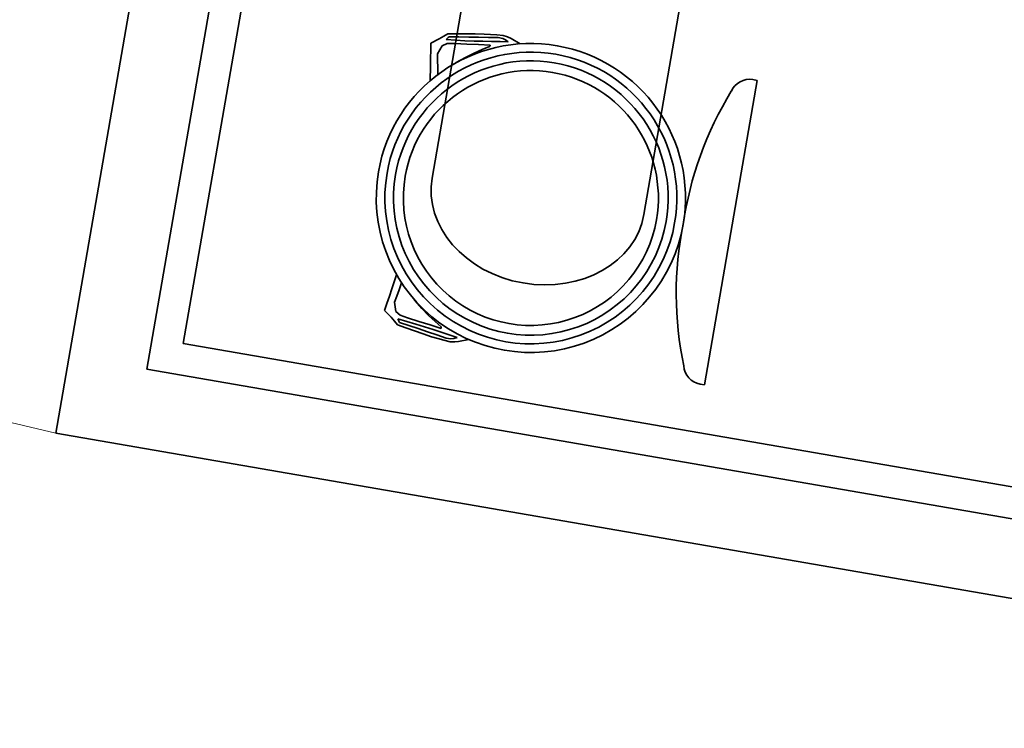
# Model space of a CAD drawing. Header units: metres. Extents: x 7482748 to 7484637, y 5684406 to 5687014.
# Tile 187 of 256: x 7484466.205 to 7484467.456, y 5686558.091 to 5686558.992. Entities that reach past the tile are written whole.
import ezdxf

# ---------------------------------------------------------------- set-up
doc = ezdxf.new("R2010")
doc.units = ezdxf.units.M
doc.header["$MEASUREMENT"] = 0
doc.layers.add('OPISY', color=7, linetype='Continuous', lineweight=20)
doc.layers.add('projektowane obiekty', color=5, linetype='Continuous', lineweight=35)

# ---------------------------------------------------------------- blocks, each defined once
blk = doc.blocks.new('G$C272683C2')
at = {"layer": 'projektowane obiekty', "color": 0}
for p, q in [((0.7376, 0.2762), (0.7472, -3.2238)), ((0.7376, 0.2762), (0.7472, -3.2238)), ((0.8378, 0.1765), (0.8469, -3.1235)), ((0.8378, 0.1765), (0.8469, -3.1235)), ((0.878, 0.1366), (0.8868, -3.0834)), ((0.878, 0.1366), (0.8868, -3.0834)), ((1.1617, -2.8215), (1.1602, -2.2874)), ((1.1617, -2.8215), (1.1602, -2.2874)), ((1.4332, -2.2866), (1.4347, -2.8207)), ((1.4332, -2.2866), (1.4347, -2.8207)), ((1.5412, -2.6277), (1.5469, -2.6277)), ((1.5412, -2.6277), (1.5469, -2.6277)), ((1.5469, -2.6277), (1.5475, -2.8241)), ((1.5469, -2.6277), (1.5475, -2.8241)), ((1.548, -3.0205), (1.5475, -2.8241)), ((1.548, -3.0205), (1.5475, -2.8241)), ((1.5423, -3.0205), (1.548, -3.0205)), ((1.5423, -3.0205), (1.548, -3.0205)), ((0.8868, -3.0834), (2.8068, -3.0782)), ((0.8868, -3.0834), (2.8068, -3.0782)), ((0.8469, -3.1235), (2.8469, -3.1181)), ((0.8469, -3.1235), (2.8469, -3.1181)), ((0.7472, -3.2238), (2.9472, -3.2178)), ((0.7472, -3.2238), (2.9472, -3.2178))]:
    blk.add_line(p, q, dxfattribs=at)
at = {"layer": 'projektowane obiekty', "color": 0, "linetype": 'Continuous'}
for p, q in [((1.1496, -2.6373), (1.1451, -2.6413)), ((1.1496, -2.6373), (1.1451, -2.6413)), ((1.161, -2.6353), (1.1496, -2.6373)), ((1.161, -2.6353), (1.1496, -2.6373)), ((1.1517, -2.6409), (1.1641, -2.639)), ((1.1517, -2.6409), (1.1641, -2.639)), ((1.1724, -2.6334), (1.161, -2.6353)), ((1.1724, -2.6334), (1.161, -2.6353)), ((1.1641, -2.639), (1.1765, -2.637)), ((1.1641, -2.639), (1.1765, -2.637)), ((1.1837, -2.6316), (1.1724, -2.6334)), ((1.1837, -2.6316), (1.1724, -2.6334)), ((1.1765, -2.637), (1.1888, -2.635)), ((1.1765, -2.637), (1.1888, -2.635)), ((1.195, -2.6298), (1.1837, -2.6316)), ((1.195, -2.6298), (1.1837, -2.6316)), ((1.1888, -2.635), (1.2012, -2.6331)), ((1.1888, -2.635), (1.2012, -2.6331)), ((1.2031, -2.6289), (1.195, -2.6298)), ((1.2031, -2.6289), (1.195, -2.6298)), ((1.2061, -2.6375), (1.1951, -2.6391)), ((1.2061, -2.6375), (1.1951, -2.6391)), ((1.2012, -2.6331), (1.2136, -2.6311)), ((1.2012, -2.6331), (1.2136, -2.6311)), ((1.2112, -2.6281), (1.2031, -2.6289)), ((1.2112, -2.6281), (1.2031, -2.6289)), ((1.2167, -2.6358), (1.2061, -2.6375)), ((1.2167, -2.6358), (1.2061, -2.6375)), ((1.2193, -2.6275), (1.2112, -2.6281)), ((1.2193, -2.6275), (1.2112, -2.6281)), ((1.2136, -2.6311), (1.2195, -2.6312)), ((1.2136, -2.6311), (1.2195, -2.6312)), ((1.227, -2.6341), (1.2167, -2.6358)), ((1.227, -2.6341), (1.2167, -2.6358)), ((1.2249, -2.6283), (1.2193, -2.6275)), ((1.2249, -2.6283), (1.2193, -2.6275)), ((1.2195, -2.6312), (1.2232, -2.6322)), ((1.2195, -2.6312), (1.2232, -2.6322)), ((1.2232, -2.6322), (1.227, -2.6341)), ((1.2232, -2.6322), (1.227, -2.6341)), ((1.2297, -2.6296), (1.2249, -2.6283)), ((1.2297, -2.6296), (1.2249, -2.6283)), ((1.2421, -2.6342), (1.2297, -2.6296)), ((1.2421, -2.6342), (1.2297, -2.6296)), ((1.14, -2.6456), (1.1304, -2.6528)), ((1.14, -2.6456), (1.1304, -2.6528)), ((1.1451, -2.6413), (1.14, -2.6456)), ((1.1451, -2.6413), (1.14, -2.6456)), ((1.145, -2.6536), (1.151, -2.6499)), ((1.145, -2.6536), (1.151, -2.6499)), ((1.1488, -2.6449), (1.1498, -2.6436)), ((1.1488, -2.6449), (1.1498, -2.6436)), ((1.1608, -2.6437), (1.1488, -2.6449)), ((1.1608, -2.6437), (1.1488, -2.6449)), ((1.1498, -2.6436), (1.1507, -2.6422)), ((1.1498, -2.6436), (1.1507, -2.6422)), ((1.1507, -2.6422), (1.1517, -2.6409)), ((1.1507, -2.6422), (1.1517, -2.6409)), ((1.151, -2.6499), (1.1607, -2.6481)), ((1.151, -2.6499), (1.1607, -2.6481)), ((1.1607, -2.6481), (1.1756, -2.6461)), ((1.1607, -2.6481), (1.1756, -2.6461)), ((1.1725, -2.6423), (1.1608, -2.6437)), ((1.1725, -2.6423), (1.1608, -2.6437)), ((1.184, -2.6408), (1.1725, -2.6423)), ((1.184, -2.6408), (1.1725, -2.6423)), ((1.1756, -2.6461), (1.1905, -2.6442)), ((1.1756, -2.6461), (1.1905, -2.6442)), ((1.1951, -2.6391), (1.184, -2.6408)), ((1.1951, -2.6391), (1.184, -2.6408)), ((1.196, -2.6495), (1.1867, -2.6558)), ((1.196, -2.6495), (1.1867, -2.6558)), ((1.1905, -2.6442), (1.2052, -2.6423)), ((1.1905, -2.6442), (1.2052, -2.6423)), ((1.2047, -2.6443), (1.196, -2.6495)), ((1.2047, -2.6443), (1.196, -2.6495)), ((1.205, -2.6435), (1.2047, -2.6443)), ((1.205, -2.6435), (1.2047, -2.6443)), ((1.2051, -2.6428), (1.205, -2.6435)), ((1.2051, -2.6428), (1.205, -2.6435)), ((1.2052, -2.6423), (1.2051, -2.6428)), ((1.2052, -2.6423), (1.2051, -2.6428)), ((1.1319, -2.6619), (1.1304, -2.6528)), ((1.1319, -2.6619), (1.1304, -2.6528)), ((1.1334, -2.6717), (1.1319, -2.6619)), ((1.1334, -2.6717), (1.1319, -2.6619)), ((1.141, -2.6649), (1.145, -2.6536)), ((1.141, -2.6649), (1.145, -2.6536)), ((1.1767, -2.6632), (1.1663, -2.6715)), ((1.1767, -2.6632), (1.1663, -2.6715)), ((1.1867, -2.6558), (1.1767, -2.6632)), ((1.1867, -2.6558), (1.1767, -2.6632)), ((1.135, -2.6815), (1.1334, -2.6717)), ((1.135, -2.6815), (1.1334, -2.6717)), ((1.1427, -2.6733), (1.141, -2.6649)), ((1.1427, -2.6733), (1.141, -2.6649)), ((1.1443, -2.6818), (1.1427, -2.6733)), ((1.1443, -2.6818), (1.1427, -2.6733)), ((1.1663, -2.6715), (1.1644, -2.6735)), ((1.1663, -2.6715), (1.1644, -2.6735)), ((1.1379, -2.7001), (1.135, -2.6815)), ((1.1379, -2.7001), (1.135, -2.6815)), ((1.1459, -2.6909), (1.1443, -2.6818)), ((1.1459, -2.6909), (1.1443, -2.6818)), ((1.1386, -2.9503), (1.1358, -2.9689)), ((1.1386, -2.9503), (1.1358, -2.9689)), ((1.1466, -2.9594), (1.1451, -2.9686)), ((1.1466, -2.9594), (1.1451, -2.9686)), ((1.1358, -2.9689), (1.1343, -2.9787)), ((1.1358, -2.9689), (1.1343, -2.9787)), ((1.1451, -2.9686), (1.1435, -2.977)), ((1.1451, -2.9686), (1.1435, -2.977)), ((1.1672, -2.9787), (1.1652, -2.9767)), ((1.1672, -2.9787), (1.1652, -2.9767)), ((1.1328, -2.9885), (1.1314, -2.9976)), ((1.1328, -2.9885), (1.1314, -2.9976)), ((1.1343, -2.9787), (1.1328, -2.9885)), ((1.1343, -2.9787), (1.1328, -2.9885)), ((1.1435, -2.977), (1.1419, -2.9854)), ((1.1435, -2.977), (1.1419, -2.9854)), ((1.1419, -2.9854), (1.1459, -2.9967)), ((1.1419, -2.9854), (1.1459, -2.9967)), ((1.1776, -2.987), (1.1672, -2.9787)), ((1.1776, -2.987), (1.1672, -2.9787)), ((1.1876, -2.9943), (1.1776, -2.987)), ((1.1876, -2.9943), (1.1776, -2.987)), ((1.141, -3.0047), (1.1314, -2.9976)), ((1.141, -3.0047), (1.1314, -2.9976)), ((1.1459, -2.9967), (1.1519, -3.0004)), ((1.1459, -2.9967), (1.1519, -3.0004)), ((1.1519, -3.0004), (1.1616, -3.0021)), ((1.1519, -3.0004), (1.1616, -3.0021)), ((1.197, -3.0006), (1.1876, -2.9943)), ((1.197, -3.0006), (1.1876, -2.9943)), ((1.2057, -3.0057), (1.197, -3.0006)), ((1.2057, -3.0057), (1.197, -3.0006)), ((1.1461, -3.009), (1.141, -3.0047)), ((1.1461, -3.009), (1.141, -3.0047)), ((1.1506, -3.013), (1.1461, -3.009)), ((1.1506, -3.013), (1.1461, -3.009)), ((1.1498, -3.0054), (1.1508, -3.0067)), ((1.1618, -3.0065), (1.1498, -3.0054)), ((1.1498, -3.0054), (1.1508, -3.0067)), ((1.1618, -3.0065), (1.1498, -3.0054)), ((1.162, -3.0149), (1.1506, -3.013)), ((1.162, -3.0149), (1.1506, -3.013)), ((1.1508, -3.0067), (1.1517, -3.0081)), ((1.1508, -3.0067), (1.1517, -3.0081)), ((1.1517, -3.0081), (1.1527, -3.0094)), ((1.1517, -3.0081), (1.1527, -3.0094)), ((1.1527, -3.0094), (1.1651, -3.0113)), ((1.1527, -3.0094), (1.1651, -3.0113)), ((1.1616, -3.0021), (1.1766, -3.004)), ((1.1616, -3.0021), (1.1766, -3.004)), ((1.1735, -3.0079), (1.1618, -3.0065)), ((1.1735, -3.0079), (1.1618, -3.0065)), ((1.1651, -3.0113), (1.1775, -3.0131)), ((1.1651, -3.0113), (1.1775, -3.0131)), ((1.185, -3.0093), (1.1735, -3.0079)), ((1.185, -3.0093), (1.1735, -3.0079)), ((1.1766, -3.004), (1.1915, -3.0059)), ((1.1766, -3.004), (1.1915, -3.0059)), ((1.1775, -3.0131), (1.1899, -3.015)), ((1.1775, -3.0131), (1.1899, -3.015)), ((1.1962, -3.0109), (1.185, -3.0093)), ((1.1962, -3.0109), (1.185, -3.0093)), ((1.1915, -3.0059), (1.2062, -3.0077)), ((1.1915, -3.0059), (1.2062, -3.0077)), ((1.2071, -3.0125), (1.1962, -3.0109)), ((1.2071, -3.0125), (1.1962, -3.0109)), ((1.206, -3.0065), (1.2057, -3.0057)), ((1.206, -3.0065), (1.2057, -3.0057)), ((1.2061, -3.0072), (1.206, -3.0065)), ((1.2061, -3.0072), (1.206, -3.0065)), ((1.2062, -3.0077), (1.2061, -3.0072)), ((1.2062, -3.0077), (1.2061, -3.0072)), ((1.2177, -3.0142), (1.2071, -3.0125)), ((1.2177, -3.0142), (1.2071, -3.0125)), ((1.228, -3.0158), (1.2177, -3.0142)), ((1.228, -3.0158), (1.2177, -3.0142)), ((1.1734, -3.0168), (1.162, -3.0149)), ((1.1734, -3.0168), (1.162, -3.0149)), ((1.1848, -3.0186), (1.1734, -3.0168)), ((1.1848, -3.0186), (1.1734, -3.0168)), ((1.196, -3.0203), (1.1848, -3.0186)), ((1.196, -3.0203), (1.1848, -3.0186)), ((1.1899, -3.015), (1.2023, -3.0169)), ((1.1899, -3.015), (1.2023, -3.0169)), ((1.2041, -3.0211), (1.196, -3.0203)), ((1.2041, -3.0211), (1.196, -3.0203)), ((1.2023, -3.0169), (1.2147, -3.0188)), ((1.2023, -3.0169), (1.2147, -3.0188)), ((1.2122, -3.0219), (1.2041, -3.0211)), ((1.2122, -3.0219), (1.2041, -3.0211)), ((1.2204, -3.0224), (1.2122, -3.0219)), ((1.2204, -3.0224), (1.2122, -3.0219)), ((1.2147, -3.0188), (1.2205, -3.0187)), ((1.2147, -3.0188), (1.2205, -3.0187)), ((1.226, -3.0216), (1.2204, -3.0224)), ((1.226, -3.0216), (1.2204, -3.0224)), ((1.2205, -3.0187), (1.2242, -3.0177)), ((1.2205, -3.0187), (1.2242, -3.0177)), ((1.2242, -3.0177), (1.228, -3.0158)), ((1.2242, -3.0177), (1.228, -3.0158)), ((1.2307, -3.0202), (1.226, -3.0216)), ((1.2307, -3.0202), (1.226, -3.0216)), ((1.2431, -3.0156), (1.2307, -3.0202)), ((1.2431, -3.0156), (1.2307, -3.0202))]:
    blk.add_line(p, q, dxfattribs=at)
for radius, start, end in [(0.1964, 0.1572, 180.1572), (0.1964, 0.1572, 180.1572), (0.1854, 0.1572, 180.1572), (0.1854, 0.1572, 180.1572), (0.1744, 0.1572, 180.1572), (0.1744, 0.1572, 180.1572), (0.162, 0.1572, 180.1572), (0.162, 0.1572, 180.1572), (0.1964, 180.1572, 0.1572), (0.1964, 180.1572, 0.1572), (0.1854, 180.1572, 0.1572), (0.1854, 180.1572, 0.1572), (0.1744, 180.1572, 0.1572), (0.1744, 180.1572, 0.1572), (0.162, 180.1572, 0.1572), (0.162, 180.1572, 0.1572)]:
    blk.add_arc((1.2896, -2.8248), radius, start, end, dxfattribs=at)
at = {"layer": 'projektowane obiekty', "color": 0}
for centre, radius, start, end in [((1.5413, -2.6527), 0.025, 90.1572, 166.9548), ((1.5413, -2.6527), 0.025, 90.1572, 166.9548), ((1.9275, -2.8099), 0.4417, 158.3646, 181.8587), ((1.9275, -2.8099), 0.4417, 158.3646, 181.8587), ((1.9276, -2.8361), 0.4417, 178.4557, 201.9498), ((1.9276, -2.8361), 0.4417, 178.4557, 201.9498), ((1.5422, -2.9955), 0.025, 193.3596, 270.1572), ((1.5422, -2.9955), 0.025, 193.3596, 270.1572)]:
    blk.add_arc(centre, radius, start, end, dxfattribs=at)
at = {"layer": 'projektowane obiekty', "color": 0, "extrusion": (0, 0, -1)}
blk.add_ellipse((1.2982, -2.8211), major_axis=(-0.1365, -0.0004), ratio=0.819152, start_param=3.141593, end_param=6.283185, dxfattribs=at)
blk.add_ellipse((1.2982, -2.8211), major_axis=(-0.1365, -0.0004), ratio=0.819152, start_param=3.141593, end_param=6.283185, dxfattribs=at)

msp = doc.modelspace()

# ---------------------------------------------------------------- linework, layer by layer
at = {"layer": 'OPISY'}
msp.add_line((7484460.29339, 5686559.86515), (7484466.25132, 5686558.46594), dxfattribs=at)

# ---------------------------------------------------------------- block references
at = {"color": 5, "linetype": 'Continuous', "rotation": 350.0254444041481}
msp.add_blockref('G$C272683C2', (7484466.07384, 5686561.77044), dxfattribs=at)

doc.saveas('drawing.dxf')
